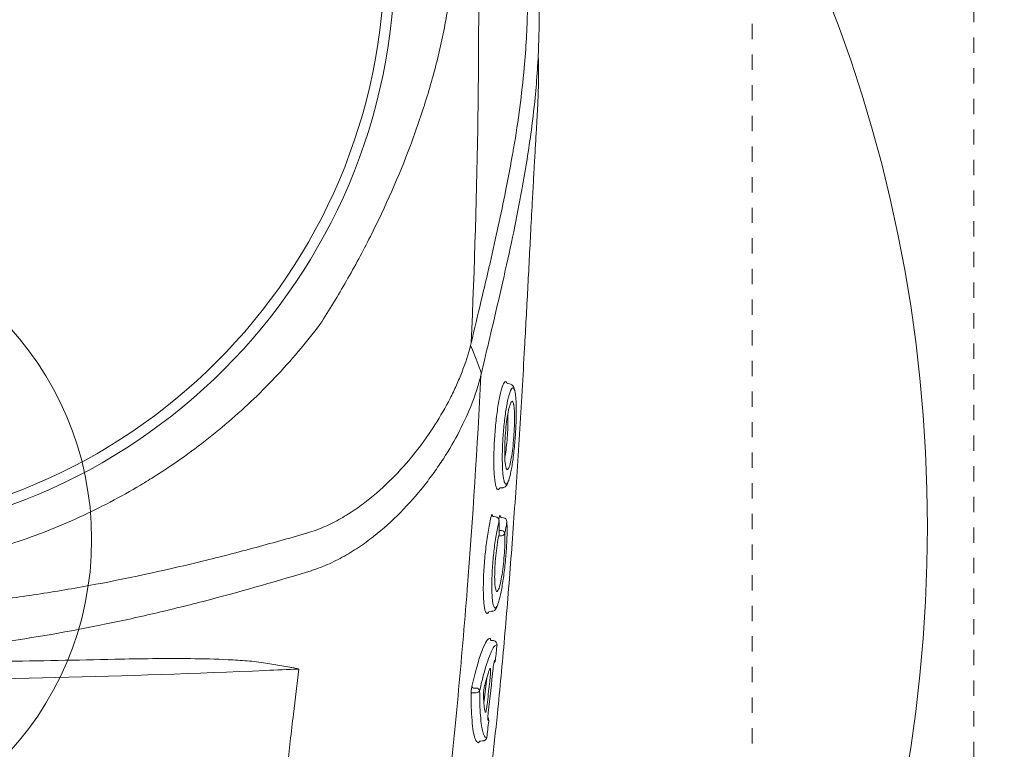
# Model space of a CAD drawing. Header units: inches. Extents: x 119662 to 158499, y 12149 to 20675.
# Tile 23 of 97: x 121833.41 to 121839.84, y 19390.6 to 19395.36. Entities that reach past the tile are written whole.
import ezdxf

# ---------------------------------------------------------------- set-up
doc = ezdxf.new("R2010")
doc.units = ezdxf.units.IN
doc.header["$MEASUREMENT"] = 0
doc.linetypes.add('11aa1PB-bd$0$11aa1PB-af$0$TRATTEGGIATA', pattern=[0.75, 0.5, -0.25])
doc.linetypes.add('DASH5', pattern=[0.2, 0.1333, -0.0667])
for name, color, linetype, lineweight in [('00-GRIDTEXT', 1, 'Continuous', 13), ('EQUIPMENT', 7, 'Continuous', 25), ('EQUIPMENTSSS', 11, 'Continuous', 18), ('PP-Waste Pipe', 3, 'Continuous', 25)]:
    doc.layers.add(name, color=color, linetype=linetype, lineweight=lineweight)
doc.layers.add('FAINTEQUIP', color=7, linetype='Continuous', lineweight=0, true_color=0x4a4747)
doc.styles.get("Standard").update_dxf_attribs({"font": 'times.ttf', "height": 4})

# ---------------------------------------------------------------- blocks, each defined once
blk = doc.blocks.new('A$C6E471120')
at = {"layer": 'EQUIPMENT', "color": 251, "lineweight": 5, "ltscale": 12}
blk.add_circle((-3023.09, -6797.82), 240.85, dxfattribs=at)
at = {"layer": 'EQUIPMENTSSS', "color": 251, "linetype": 'DASH5', "lineweight": 5, "ltscale": 12}
blk.add_lwpolyline([(-3171.84, -6998.59), (-2774.56, -6998.59), (-2774.56, -6601.31), (-3171.84, -6601.31)], close=True, dxfattribs=at)
at = {"layer": 'EQUIPMENTSSS', "color": 251, "lineweight": 5, "ltscale": 12}
blk.add_circle((-2973.2, -6799.95), 52.37, dxfattribs=at)
at = {"layer": 'EQUIPMENTSSS', "color": 251, "linetype": 'Continuous', "lineweight": 5, "ltscale": 10, "insert": (-2686.22, -6103.39), "char_height": 45.409, "width": 619.2222, "attachment_point": 9, "rotation": 89.8004}
blk.add_mtext('{\\H1.2222x;\\C256; Sink for Potwash  (1100WX610DX850H)}', dxfattribs=at)
blk = doc.blocks.new('FIRST FLOOR')
at = {"layer": '00-GRIDTEXT', "color": 8, "xscale": 0.03937007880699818, "yscale": 0.03937007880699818, "zscale": 0.03937007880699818}
blk.add_blockref('A$C6E471120', (139249.6577, 19579.7542), dxfattribs=at)
blk = doc.blocks.new('GREASE TRAP')
at = {"linetype": 'Continuous', "lineweight": 0}
for p, q in [((287.91, -275.1), (287.26, -277.89)), ((291.66, -279.11), (291.81, -279.04)), ((291.81, -279.04), (291.95, -279.19)), ((292.5, -279.44), (292.1, -279.41)), ((290.74, -298.55), (291.27, -298.5)), ((289.97, -303.85), (289.6, -303.8)), ((290.55, -304.36), (290.62, -303.97)), ((290.58, -304.6), (290.59, -304.52)), ((291.42, -304.02), (291.05, -303.98)), ((292.03, -304.77), (292.04, -304.68)), ((288.74, -321.25), (289.28, -321.2)), ((289.6, -326.56), (289.24, -326.53)), ((289.58, -326.56), (289.67, -326.57)), ((287.8, -337.99), (288.32, -333.42)), ((285.92, -335.25), (286.4, -335.25)), ((286.41, -336.11), (285.78, -336.11)), ((288.34, -344.32), (288.35, -344.32)), ((286.85, -345.29), (286.43, -345.09)), ((287.83, -344.92), (287.72, -344.94))]:
    blk.add_line(p, q, dxfattribs=at)
at = {"linetype": 'Continuous', "lineweight": 0, "flags": 128}
for points in [[(285.62, -272.9), (286.37, -274.91), (287.11, -276.88)], [(287.11, -276.89), (287.11, -276.89), (287.11, -276.89)]]:
    blk.add_lwpolyline(points, dxfattribs=at)
at = {"linetype": 'Continuous', "lineweight": 0}
for radius in [106.93, 105]:
    blk.add_circle((164.57, -201.17), radius, dxfattribs=at)
for centre, radius, start, end in [((289.89, -304.54), 0.7, 1.5904, 83.3092), ((291.34, -304.71), 0.7, 2.7102, 83.2546), ((291, -307.04), 0.685, 15.7577, 87.9296), ((291.02, -306.65), 0.662, 270.2773, 342.3663), ((289.52, -327.25), 0.697, 353.8365, 78.2386), ((289.24, -330.05), 0.696, 308.1976, 354.3641), ((285.95, -334.9), 0.355, 196.7557, 265.9673), ((286.35, -335.96), 0.71, 16.6606, 86.0192), ((286.45, -335.45), 0.662, 266.5286, 332.0546), ((285.76, -336.44), 0.331, 86.5817, 151.9722), ((288.01, -341.17), 0.7, 353.167, 38.557), ((287.65, -344.24), 0.7, 284.9682, 353.2882), ((287.65, -344.24), 0.695, 285.0559, 353.6222)]:
    blk.add_arc(centre, radius, start, end, dxfattribs=at)
for points, knots in [([(282.82, -104.54), (283.89, -118.43), (284.74, -132.34), (286.03, -160.2), (286.47, -174.16), (286.8, -195.14), (286.85, -202.14), (286.86, -216.13), (286.82, -223.12), (286.51, -244.08), (286.1, -258.02), (285.47, -271.94)], [0, 0, 0, 0, 0.25, 0.25, 0.5, 0.5, 0.625, 0.625, 0.75, 0.75, 1, 1, 1, 1]), ([(292.45, -122.95), (293.01, -125.27), (293.94, -129.07), (294.87, -134.23), (295.47, -138.14), (295.91, -141.73), (296.19, -144.97), (296.38, -148.16), (296.51, -151.19), (296.61, -154.2), (296.68, -157.09), (296.73, -159.79), (296.78, -162.7), (296.84, -166.23), (296.91, -170.5), (296.99, -175.52), (297.11, -180.77), (297.23, -186.06), (297.37, -191.07), (297.51, -195.66), (297.64, -199.73), (297.77, -203.35), (297.86, -206.53), (297.92, -209.36), (297.97, -214.68), (297.7, -222.32), (296.8, -231.08), (295.75, -238.26), (294.7, -244.42), (293.32, -251.46), (291.53, -259.62), (289.73, -267.44), (288.45, -272.86), (287.91, -275.1)], [0, 0, 0, 0, 0.0593635, 0.0971043, 0.1348438, 0.1667324, 0.198607, 0.2201848, 0.2417788, 0.2633349, 0.278122, 0.2929063, 0.3080418, 0.3231723, 0.3441056, 0.3655953, 0.3864814, 0.4080077, 0.4295299, 0.4486306, 0.4683357, 0.4884205, 0.5086324, 0.5289688, 0.5492243, 0.6333183, 0.7152132, 0.756242, 0.7972696, 0.8516973, 0.906117, 0.9611972, 1, 1, 1, 1]), ([(256.8, -132.49), (258.53, -135.1), (260.18, -137.73), (263.32, -143.04), (264.82, -145.72), (267.65, -151.13), (268.99, -153.87), (271.52, -159.39), (272.7, -162.19), (274.92, -167.84), (275.94, -170.68), (277.33, -174.98), (277.77, -176.42), (278.61, -179.31), (279.01, -180.76), (279.74, -183.69), (280.08, -185.16), (280.7, -188.14), (280.98, -189.64), (281.44, -192.65), (281.63, -194.17), (281.84, -196.48), (281.89, -197.26), (281.94, -198.43), (281.96, -198.82), (281.98, -199.6), (281.99, -200), (282, -201.96), (281.94, -203.52), (281.71, -206.59), (281.54, -208.11), (281.12, -211.14), (280.86, -212.63), (280.28, -215.62), (279.96, -217.09), (279.27, -220.02), (278.89, -221.48), (278.1, -224.37), (277.68, -225.8), (276.35, -230.09), (275.38, -232.92), (272.22, -241.36), (269.78, -246.92), (265.61, -255.17), (264.14, -257.89), (261.06, -263.26), (259.45, -265.91), (257.76, -268.54)], [0, 0, 0, 0, 0.0625, 0.0625, 0.125, 0.125, 0.1875, 0.1875, 0.25, 0.25, 0.3125, 0.3125, 0.34375, 0.34375, 0.375, 0.375, 0.40625, 0.40625, 0.4375, 0.4375, 0.46875, 0.46875, 0.484375, 0.484375, 0.492187, 0.492187, 0.5, 0.5, 0.53125, 0.53125, 0.5625, 0.5625, 0.59375, 0.59375, 0.625, 0.625, 0.65625, 0.65625, 0.6875, 0.6875, 0.75, 0.75, 0.875, 0.875, 0.9375, 0.9375, 1, 1, 1, 1]), ([(293.15, -236.8), (293.18, -236.62), (293.7, -233.83), (294.42, -228.74), (295.41, -220.27), (295.78, -213.42), (295.85, -208.32), (295.84, -206.58), (295.83, -205.79)], [0, 0, 0, 0, 0.016162, 0.250764, 0.485322, 0.836539, 0.925214, 1, 1, 1, 1]), ([(288.24, -357.44), (288.58, -354.84), (289.3, -349.22), (290.19, -341), (290.97, -333.1), (291.6, -326.05), (292.21, -318.86), (292.78, -311.52), (293.32, -304.08), (293.85, -296.46), (294.35, -288.68), (294.82, -280.77), (295.22, -273.68), (295.56, -267.45), (295.85, -262.06), (296.13, -256.66), (296.42, -251.07), (296.67, -246.37), (296.88, -242.58), (297.05, -239.43), (297.24, -236.11), (297.42, -233.04), (297.57, -230.49), (297.68, -228.36), (297.76, -226.45), (297.83, -224.56), (297.84, -223.49), (297.78, -218.98)], [0, 0, 0, 0, 0.063316, 0.137046, 0.187379, 0.237747, 0.288072, 0.337874, 0.387718, 0.437523, 0.488782, 0.540075, 0.591317, 0.625909, 0.660493, 0.695746, 0.730982, 0.771161, 0.791716, 0.812265, 0.841912, 0.872106, 0.896195, 0.920292, 0.944907, 0.969526, 1, 1, 1, 1]), ([(285.47, -271.94), (286.08, -269.4), (287.29, -264.32), (288.96, -257.23), (290.47, -250.48), (291.92, -243.64), (292.72, -239.21), (293.15, -236.8)], [0, 0, 0, 0, 0.192621, 0.385484, 0.57846, 0.771235, 1, 1, 1, 1]), ([(257.76, -268.54), (255.18, -271.96), (252.44, -275.19), (246.64, -281.31), (243.59, -284.2), (237.17, -289.64), (233.8, -292.19), (229.4, -295.17), (228.51, -295.75), (226.7, -296.9), (225.79, -297.46), (223.05, -299.1), (221.19, -300.14), (215.56, -303.1), (211.72, -304.86), (203.86, -307.96), (199.85, -309.3), (194.72, -310.7), (193.68, -310.97), (191.61, -311.48), (190.57, -311.72), (187.43, -312.4), (185.34, -312.79), (179.05, -313.8), (174.84, -314.24), (170.37, -314.51)], [0, 0, 0, 0, 0.125, 0.125, 0.25, 0.25, 0.375, 0.375, 0.40625, 0.40625, 0.4375, 0.4375, 0.5, 0.5, 0.625, 0.625, 0.75, 0.75, 0.78125, 0.78125, 0.8125, 0.8125, 0.875, 0.875, 1, 1, 1, 1]), ([(255.45, -306.81), (256, -306.64), (256.54, -306.46), (257.59, -306.08), (258.11, -305.87), (259.63, -305.2), (260.61, -304.7), (262.04, -303.9), (262.51, -303.61), (263.44, -303.03), (263.89, -302.73), (265.23, -301.81), (266.09, -301.17), (268.55, -299.18), (270.07, -297.77), (272.91, -294.83), (274.23, -293.31), (276.69, -290.17), (277.81, -288.57), (279.86, -285.37), (280.78, -283.75), (282.03, -281.32), (282.42, -280.5), (283.15, -278.87), (283.49, -278.05), (284.44, -275.61), (284.96, -274), (285.36, -272.39)], [0, 0, 0, 0, 0.03125, 0.03125, 0.0625, 0.0625, 0.125, 0.125, 0.15625, 0.15625, 0.1875, 0.1875, 0.25, 0.25, 0.375, 0.375, 0.5, 0.5, 0.625, 0.625, 0.75, 0.75, 0.8125, 0.8125, 0.875, 0.875, 1, 1, 1, 1]), ([(287.27, -277.83), (287.06, -278.68), (286.82, -279.53), (286.28, -281.24), (285.98, -282.1), (284.99, -284.68), (284.22, -286.39), (282.46, -289.8), (281.48, -291.5), (279.84, -294.03), (279.27, -294.87), (278.37, -296.13), (278.06, -296.55), (277.43, -297.38), (277.11, -297.8), (275.46, -299.87), (274.05, -301.48), (271, -304.57), (269.37, -306.05), (266.71, -308.14), (265.79, -308.81), (263.87, -310.1), (262.88, -310.7), (260.83, -311.82), (259.78, -312.34), (258.14, -313.02), (257.59, -313.24), (256.74, -313.54), (256.45, -313.63), (255.88, -313.82), (255.59, -313.9), (255.3, -313.99)], [0, 0, 0, 0, 0.0625, 0.0625, 0.125, 0.125, 0.25, 0.25, 0.375, 0.375, 0.4375, 0.4375, 0.46875, 0.46875, 0.5, 0.5, 0.625, 0.625, 0.75, 0.75, 0.8125, 0.8125, 0.875, 0.875, 0.9375, 0.9375, 0.96875, 0.96875, 0.984375, 0.984375, 1, 1, 1, 1]), ([(287.26, -277.89), (286.61, -291.01), (285.78, -304.1), (284.24, -323.69), (283.68, -330.21), (282.46, -343.24), (281.81, -349.75), (281.11, -356.25)], [0, 0, 0, 0, 0.5, 0.5, 0.75, 0.75, 1, 1, 1, 1]), ([(287.27, -277.83), (287.28, -277.76), (287.29, -277.68), (287.3, -277.51), (287.29, -277.43), (287.27, -277.26), (287.24, -277.19), (287.19, -277.03), (287.15, -276.96), (287.11, -276.89)], [0, 0, 0, 0, 0.25, 0.25, 0.5, 0.5, 0.75, 0.75, 1, 1, 1, 1]), ([(287.27, -277.83), (287.27, -277.84), (287.27, -277.84), (287.26, -277.85), (287.26, -277.86), (287.26, -277.87), (287.26, -277.89)], [0, 0, 0, 0, 0.00003361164, 0.00003361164, 0.00003361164, 0.00009841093, 0.00009841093, 0.00009841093, 0.00009841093]), ([(290.24, -298.77), (290.17, -298.65), (290.03, -298.41), (289.88, -297.67), (289.75, -296.73), (289.67, -295.57), (289.63, -294.23), (289.63, -292.74), (289.67, -291.16), (289.76, -289.52), (289.88, -287.87), (290.04, -286.24), (290.23, -284.68), (290.44, -283.24), (290.68, -281.95), (290.93, -280.86), (291.18, -280), (291.43, -279.38), (291.59, -279.2), (291.66, -279.11)], [0, 0, 0, 0, 0.066966, 0.12566, 0.184351, 0.242449, 0.30055, 0.358196, 0.415842, 0.473121, 0.530398, 0.588231, 0.646066, 0.704525, 0.762985, 0.822038, 0.881088, 0.940546, 1, 1, 1, 1]), ([(291.95, -279.19), (292, -279.2), (292.05, -279.22), (292.1, -279.38), (292.1, -279.41)], [0, 0, 0, 0, 0.735294, 1, 1, 1, 1]), ([(293.46, -280.73), (293.42, -280.44), (293.37, -280.21), (293.25, -279.97), (293.05, -279.67), (292.82, -279.55), (292.5, -279.44)], [0, 0, 0, 0, 0.150992, 0.540293, 0.796534, 1, 1, 1, 1]), ([(292.69, -280.75), (292.64, -280.86), (292.52, -281.14), (292.33, -281.85), (292.1, -282.83), (291.89, -284.01), (291.7, -285.33), (291.53, -286.75), (291.39, -288.24), (291.28, -289.74), (291.21, -291.22), (291.18, -292.63), (291.19, -293.93), (291.23, -295.1), (291.3, -296.08), (291.4, -296.81), (291.48, -297.11), (291.51, -297.23)], [0, 0, 0, 0, 0.045419, 0.115839, 0.186799, 0.257754, 0.32863, 0.399501, 0.469663, 0.539816, 0.608957, 0.678085, 0.746838, 0.815591, 0.884388, 0.95319, 1, 1, 1, 1]), ([(292.28, -297.33), (292.31, -297.28), (292.4, -297.09), (292.56, -296.5), (292.77, -295.6), (292.97, -294.49), (293.16, -293.22), (293.33, -291.83), (293.47, -290.37), (293.59, -288.87), (293.68, -287.37), (293.73, -285.93), (293.75, -284.58), (293.74, -283.36), (293.69, -282.3), (293.6, -281.45), (293.53, -280.92), (293.47, -280.76), (293.46, -280.74)], [0, 0, 0, 0, 0.023226, 0.092931, 0.162639, 0.232676, 0.302714, 0.372201, 0.441684, 0.510683, 0.579678, 0.648044, 0.716408, 0.784299, 0.852186, 0.919822, 0.987451, 1, 1, 1, 1]), ([(293.14, -280.19), (293.02, -280.22), (292.88, -280.26), (292.72, -280.68), (292.69, -280.75)], [0, 0, 0, 0, 0.8365957, 1, 1, 1, 1]), ([(293.46, -280.74), (293.42, -280.59), (293.32, -280.28), (293.21, -280.22), (293.14, -280.19)], [0, 0, 0, 0, 0.453626, 1, 1, 1, 1]), ([(291.89, -294.84), (291.84, -294.67), (291.72, -294.28), (291.62, -292.93), (291.61, -291.08), (291.71, -288.98), (291.9, -286.88), (292.17, -285.01), (292.46, -283.59), (292.65, -283.16), (292.73, -282.97)], [0, 0, 0, 0, 0.0984, 0.230543, 0.361452, 0.492139, 0.623641, 0.756097, 0.8899, 1, 1, 1, 1]), ([(293.26, -283.2), (293.27, -283.22), (293.34, -283.42), (293.42, -284.44), (293.45, -286.13), (293.37, -288.2), (293.21, -290.31), (292.98, -292.3), (292.69, -293.87), (292.49, -294.67), (292.38, -294.84), (292.38, -294.85)], [0, 0, 0, 0, 0.015121, 0.155418, 0.294804, 0.433435, 0.572075, 0.71203, 0.853105, 0.994782, 1, 1, 1, 1]), ([(292.73, -282.97), (292.75, -282.91), (292.84, -282.65), (292.92, -282.65), (292.98, -282.64)], [0, 0, 0, 0, 0.212645, 1, 1, 1, 1]), ([(292.98, -282.64), (293.01, -282.65), (293.12, -282.67), (293.2, -282.98), (293.26, -283.2)], [0, 0, 0, 0, 0.26459, 1, 1, 1, 1]), ([(292.19, -285.02), (292.2, -285.26), (292.24, -285.93), (292.21, -287.46), (292.1, -289.35), (291.93, -291.17), (291.76, -292.43), (291.66, -292.87), (291.64, -292.95)], [0, 0, 0, 0, 0.1171914, 0.3236173, 0.5316923, 0.7421657, 0.9517971, 1, 1, 1, 1]), ([(292.38, -294.85), (292.33, -294.95), (292.17, -295.26), (291.99, -295.29), (291.91, -294.92), (291.89, -294.84)], [0, 0, 0, 0, 0.294516, 0.862877, 1, 1, 1, 1]), ([(291.27, -298.5), (291.32, -298.48), (291.5, -298.49), (291.76, -298.31), (291.98, -298.07), (292.12, -297.84), (292.2, -297.63), (292.28, -297.33)], [0, 0, 0, 0, 0.0760045, 0.2920195, 0.5221541, 0.8303026, 1, 1, 1, 1]), ([(291.51, -297.23), (291.53, -297.3), (291.58, -297.56), (291.73, -297.82), (291.92, -297.9), (292.12, -297.72), (292.24, -297.44), (292.28, -297.33)], [0, 0, 0, 0, 0.074975, 0.308763, 0.600633, 0.840221, 1, 1, 1, 1]), ([(290.56, -298.77), (290.54, -298.81), (290.42, -298.94), (290.32, -298.84), (290.24, -298.77)], [0, 0, 0, 0, 0.258674, 1, 1, 1, 1]), ([(290.74, -298.55), (290.73, -298.57), (290.67, -298.72), (290.61, -298.75), (290.56, -298.77)], [0, 0, 0, 0, 0.269637, 1, 1, 1, 1]), ([(288.18, -321.35), (288.15, -321.31), (288.05, -321.17), (287.93, -320.64), (287.81, -319.81), (287.73, -318.71), (287.7, -317.42), (287.71, -315.97), (287.76, -314.4), (287.86, -312.76), (288.01, -311.08), (288.18, -309.41), (288.4, -307.78), (288.64, -306.27), (288.9, -304.85), (289.09, -304.06), (289.18, -303.66)], [0, 0, 0, 0, 0.036944, 0.111064, 0.185167, 0.25898, 0.332797, 0.405887, 0.478972, 0.551758, 0.624553, 0.69822, 0.771885, 0.845998, 0.920119, 1, 1, 1, 1]), ([(289.18, -303.66), (289.2, -303.61), (289.23, -303.5), (289.28, -303.41), (289.32, -303.44), (289.35, -303.52), (289.36, -303.61), (289.36, -303.62)], [0, 0, 0, 0, 0.170931, 0.43557, 0.700344, 0.964272, 1, 1, 1, 1]), ([(290.58, -304.6), (290.5, -304.94), (290.33, -305.63), (290.1, -306.89), (289.88, -308.28), (289.69, -309.75), (289.52, -311.29), (289.4, -312.82), (289.31, -314.32), (289.26, -315.72), (289.26, -317.01), (289.29, -318.13), (289.36, -319.07), (289.44, -319.68), (289.51, -319.9), (289.53, -319.96)], [0, 0, 0, 0, 0.081121, 0.164592, 0.245691, 0.329206, 0.409093, 0.49132, 0.570813, 0.652715, 0.73066, 0.81084, 0.889237, 0.969944, 1, 1, 1, 1]), ([(289.6, -303.8), (289.6, -303.8), (289.55, -303.8), (289.48, -303.77), (289.4, -303.71), (289.36, -303.65), (289.36, -303.63), (289.36, -303.62), (289.36, -303.62)], [0, 0, 0, 0, 0.005493, 0.289143, 0.515025, 0.705708, 0.87243, 1, 1, 1, 1]), ([(290.3, -320.03), (290.33, -319.97), (290.44, -319.75), (290.63, -319.13), (290.86, -318.18), (291.08, -317.03), (291.3, -315.72), (291.5, -314.3), (291.67, -312.79), (291.82, -311.26), (291.94, -309.72), (292.02, -308.26), (292.06, -306.89), (292.07, -305.71), (292.04, -305.07), (292.03, -304.77)], [0, 0, 0, 0, 0.034967, 0.11668, 0.198521, 0.28284, 0.363401, 0.446271, 0.52675, 0.609595, 0.689692, 0.772207, 0.85087, 0.93183, 1, 1, 1, 1]), ([(290.63, -306.87), (290.63, -306.51), (290.62, -306.14), (290.61, -305.78), (290.6, -305.39), (290.59, -304.99), (290.58, -304.6)], [0, 0, 0, 0, 0.002000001, 0.002000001, 0.002000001, 0.004171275, 0.004171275, 0.004171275, 0.004171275]), ([(290.62, -303.97), (290.64, -303.86), (290.66, -303.77), (290.7, -303.65), (290.72, -303.61), (290.74, -303.59), (290.75, -303.6), (290.77, -303.61), (290.77, -303.63), (290.78, -303.67), (290.79, -303.7), (290.8, -303.77), (290.8, -303.78), (290.8, -303.8)], [0, 0, 0, 0, 0.25, 0.25, 0.5, 0.5, 0.625, 0.625, 0.75, 0.75, 0.875, 0.875, 1, 1, 1, 1]), ([(291.05, -303.98), (291.01, -303.96), (290.93, -303.95), (290.85, -303.88), (290.81, -303.82), (290.81, -303.81), (290.8, -303.81), (290.8, -303.81), (290.8, -303.8)], [0, 0, 0, 0, 0.254985, 0.463826, 0.637296, 0.783337, 0.926867, 1, 1, 1, 1]), ([(292.03, -304.77), (291.97, -305.13), (291.91, -305.48), (291.84, -305.84), (291.78, -306.17), (291.72, -306.51), (291.66, -306.85)], [0, 0, 0, 0, 0.002000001, 0.002000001, 0.002000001, 0.003901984, 0.003901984, 0.003901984, 0.003901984]), ([(174.4, -321.16), (181.29, -320.87), (188.16, -320.33), (198.42, -319.14), (201.83, -318.68), (208.63, -317.66), (212.02, -317.08), (222.16, -315.22), (228.86, -313.77), (238.83, -311.34), (242.14, -310.5), (248.74, -308.72), (252.03, -307.8), (255.3, -306.85)], [0, 0, 0, 0, 0.25, 0.25, 0.375, 0.375, 0.5, 0.5, 0.75, 0.75, 0.875, 0.875, 1, 1, 1, 1]), ([(289.97, -317.13), (289.92, -316.9), (289.81, -316.4), (289.77, -314.92), (289.82, -313.05), (289.98, -310.99), (290.22, -308.99), (290.46, -307.63), (290.6, -307.02), (290.63, -306.87)], [0, 0, 0, 0, 0.140566, 0.301933, 0.463305, 0.622013, 0.785773, 0.94855, 1, 1, 1, 1]), ([(291.66, -306.85), (291.67, -307.38), (291.69, -308.42), (291.59, -310.45), (291.4, -312.51), (291.14, -314.48), (290.84, -316.05), (290.61, -316.97), (290.5, -317.12), (290.5, -317.13)], [0, 0, 0, 0, 0.170858, 0.332147, 0.492014, 0.656195, 0.819988, 0.986588, 1, 1, 1, 1]), ([(290.62, -306.36), (290.67, -306.36), (290.81, -306.36), (290.94, -306.35), (291.02, -306.35)], [0, 0, 0, 0, 0.397181, 1, 1, 1, 1]), ([(291.03, -307.31), (290.95, -307.31), (290.87, -307.32), (290.79, -307.32), (290.67, -307.32), (290.55, -307.32), (290.53, -307.33)], [0.0007933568, 0.0007933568, 0.0007933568, 0.0007933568, 0.0011395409, 0.0011395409, 0.0011395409, 0.0016472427, 0.0016472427, 0.0016472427, 0.0016472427]), ([(255.28, -313.99), (249.01, -315.91), (242.7, -317.71), (233.14, -320.19), (229.94, -320.97), (223.52, -322.46), (220.3, -323.16), (210.61, -325.11), (204.1, -326.22), (194.26, -327.52), (190.97, -327.9), (184.38, -328.53), (181.08, -328.78), (177.77, -328.97)], [0, 0, 0, 0, 0.25, 0.25, 0.375, 0.375, 0.5, 0.5, 0.75, 0.75, 0.875, 0.875, 1, 1, 1, 1]), ([(290.5, -317.13), (290.41, -317.3), (290.22, -317.65), (290.03, -317.55), (289.98, -317.18), (289.97, -317.13)], [0, 0, 0, 0, 0.4462454, 0.9349282, 1, 1, 1, 1]), ([(288.74, -321.25), (288.73, -321.26), (288.67, -321.39), (288.62, -321.43), (288.57, -321.46)], [0, 0, 0, 0, 0.031421, 1, 1, 1, 1]), ([(289.28, -321.2), (289.33, -321.17), (289.52, -321.18), (289.77, -321), (289.99, -320.76), (290.14, -320.53), (290.22, -320.32), (290.3, -320.03)], [0, 0, 0, 0, 0.085263, 0.298133, 0.53129, 0.85157, 1, 1, 1, 1]), ([(289.53, -319.96), (289.55, -320.07), (289.63, -320.36), (289.77, -320.57), (289.97, -320.59), (290.14, -320.4), (290.26, -320.13), (290.3, -320.03)], [0, 0, 0, 0, 0.142974, 0.381895, 0.621008, 0.867279, 1, 1, 1, 1]), ([(288.57, -321.46), (288.54, -321.49), (288.44, -321.62), (288.31, -321.59), (288.21, -321.42), (288.18, -321.35)], [0, 0, 0, 0, 0.160118, 0.714475, 1, 1, 1, 1]), ([(285.61, -335), (285.65, -334.83), (285.69, -334.65), (285.77, -334.31), (285.89, -333.8), (286.01, -333.31), (286.25, -332.37), (286.4, -331.77), (286.72, -330.66), (286.87, -330.15), (287.18, -329.19), (287.33, -328.76), (287.76, -327.62), (288.04, -327.04), (288.35, -326.57), (288.41, -326.49), (288.53, -326.35), (288.59, -326.29), (288.76, -326.16), (288.86, -326.13), (288.96, -326.15)], [0, 0, 0, 0, 0.03125, 0.03125, 0.0625, 0.125, 0.125, 0.25, 0.25, 0.375, 0.375, 0.5, 0.5, 0.75, 0.75, 0.8125, 0.8125, 0.875, 0.875, 1, 1, 1, 1]), ([(288.96, -326.15), (288.96, -326.16), (288.98, -326.18), (289, -326.23), (289, -326.32), (289, -326.32)], [0, 0, 0, 0, 0.3650586, 0.9797373, 1, 1, 1, 1]), ([(289.24, -326.53), (289.21, -326.52), (289.14, -326.51), (289.07, -326.45), (289.02, -326.39), (289, -326.34), (289, -326.32), (289, -326.32), (289, -326.32)], [0, 0, 0, 0, 0.175463, 0.400939, 0.589495, 0.747071, 0.890518, 1, 1, 1, 1]), ([(289.28, -328.39), (289.13, -328.7), (288.79, -329.41), (288.22, -331.12), (287.62, -333.26), (287.23, -334.92), (287.03, -335.76)], [0, 0, 0, 0, 0.220226, 0.504612, 0.749666, 1, 1, 1, 1]), ([(290.22, -327.33), (290.1, -327.36), (289.85, -327.42), (289.52, -327.82), (289.31, -328.3), (289.28, -328.39)], [0, 0, 0, 0, 0.4433, 0.896253, 1, 1, 1, 1]), ([(289.93, -330.11), (289.98, -329.65), (290.03, -329.19), (290.07, -328.72), (290.12, -328.26), (290.17, -327.79), (290.22, -327.33)], [0, 0, 0, 0, 0.002, 0.002, 0.002, 0.003999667, 0.003999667, 0.003999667, 0.003999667]), ([(178.37, -330.66), (185.35, -330.58), (192.33, -330.49), (206.26, -330.26), (213.21, -330.13), (220.15, -329.97)], [0, 0, 0, 0, 0.5, 0.5, 1, 1, 1, 1]), ([(220.15, -329.97), (222.47, -329.92), (224.79, -329.88), (229.41, -329.84), (231.73, -329.84), (236.34, -329.89), (238.65, -329.94), (242.1, -330.11), (243.25, -330.18), (244.97, -330.32), (245.54, -330.38), (246.69, -330.51), (247.26, -330.58), (247.82, -330.67)], [0, 0, 0, 0, 0.25, 0.25, 0.5, 0.5, 0.75, 0.75, 0.875, 0.875, 0.9375, 0.9375, 1, 1, 1, 1]), ([(289.51, -331.62), (289.53, -331.45), (289.55, -331.28), (289.58, -331.04), (289.6, -330.96), (289.62, -330.82), (289.63, -330.75), (289.66, -330.62), (289.67, -330.56), (289.7, -330.45), (289.71, -330.41), (289.75, -330.28), (289.77, -330.23), (289.8, -330.21)], [0, 0, 0, 0, 0.25, 0.25, 0.375, 0.375, 0.5, 0.5, 0.625, 0.625, 0.75, 0.75, 1, 1, 1, 1]), ([(247.79, -332.04), (235.07, -332.58), (222.24, -333.02), (196.35, -333.68), (183.3, -333.91), (170.12, -334.03)], [0, 0, 0, 0, 0.5, 0.5, 1, 1, 1, 1]), ([(247.82, -330.67), (248.81, -330.83), (249.8, -331), (251.27, -331.26), (251.76, -331.35), (252.5, -331.48), (252.74, -331.53), (253.11, -331.6), (253.23, -331.62), (253.42, -331.66), (253.48, -331.67), (253.6, -331.7), (253.66, -331.71), (253.72, -331.73)], [0, 0, 0, 0, 0.5, 0.5, 0.75, 0.75, 0.875, 0.875, 0.9375, 0.9375, 0.96875, 0.96875, 1, 1, 1, 1]), ([(253.72, -331.73), (253.76, -331.74), (253.8, -331.76), (253.85, -331.77), (253.85, -331.77), (253.86, -331.78), (253.87, -331.78)], [0, 0, 0, 0, 0.0001941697, 0.0001941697, 0.0001941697, 0.0002311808, 0.0002311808, 0.0002311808, 0.0002311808]), ([(287.96, -334.7), (288.04, -334.38), (288.13, -334.07), (288.29, -333.5), (288.37, -333.24), (288.61, -332.5), (288.76, -332.08), (288.91, -331.76)], [0, 0, 0, 0, 0.25, 0.25, 0.5, 0.5, 1, 1, 1, 1]), ([(288.91, -331.76), (288.94, -331.68), (288.97, -331.66), (289.01, -331.7), (289.02, -331.72), (289.04, -331.8), (289.04, -331.86), (289.05, -331.98), (289.05, -332.06), (289.05, -332.23), (289.05, -332.32), (289.04, -332.52), (289.03, -332.63), (289.02, -332.85), (289.01, -332.96), (288.99, -333.07)], [0, 0, 0, 0, 0.25, 0.25, 0.375, 0.375, 0.5, 0.5, 0.625, 0.625, 0.75, 0.75, 0.875, 0.875, 1, 1, 1, 1]), ([(288.99, -333.07), (288.94, -333.53), (288.89, -334), (288.84, -334.46), (288.7, -335.75), (288.55, -337.05), (288.4, -338.34)], [0, 0, 0, 0, 0.002, 0.002, 0.002, 0.00758254, 0.00758254, 0.00758254, 0.00758254]), ([(285.46, -336.28), (285.46, -336.19), (285.47, -336.09), (285.48, -335.87), (285.49, -335.75), (285.52, -335.52), (285.53, -335.41), (285.57, -335.19), (285.59, -335.09), (285.61, -335)], [0, 0, 0, 0, 0.25, 0.25, 0.5, 0.5, 0.75, 0.75, 1, 1, 1, 1]), ([(287.03, -335.76), (287.04, -336.59), (287.05, -338.26), (287.17, -340.42), (287.36, -342.2), (287.54, -342.95), (287.63, -343.3)], [0, 0, 0, 0, 0.240852, 0.487107, 0.75984, 1, 1, 1, 1]), ([(287.73, -336.8), (287.73, -336.73), (287.73, -336.66), (287.73, -336.5), (287.73, -336.41), (287.74, -336.24), (287.75, -336.14), (287.76, -335.95), (287.77, -335.85), (287.79, -335.65), (287.81, -335.55), (287.83, -335.36), (287.85, -335.27), (287.88, -335.09), (287.89, -335), (287.93, -334.84), (287.94, -334.77), (287.96, -334.7)], [0, 0, 0, 0, 0.125, 0.125, 0.25, 0.25, 0.375, 0.375, 0.5, 0.5, 0.625, 0.625, 0.75, 0.75, 0.875, 0.875, 1, 1, 1, 1]), ([(286.43, -345.09), (286.31, -344.84), (286.06, -344.36), (285.78, -342.8), (285.63, -341.28), (285.54, -339.76), (285.48, -338.39), (285.47, -336.98), (285.46, -336.28)], [0, 0, 0, 0, 0.21968, 0.439192, 0.658685, 0.696773, 0.849384, 1, 1, 1, 1]), ([(288.02, -339.61), (287.99, -339.46), (287.96, -339.28), (287.89, -338.88), (287.87, -338.67), (287.79, -337.96), (287.76, -337.41), (287.73, -336.8)], [0, 0, 0, 0, 0.25, 0.25, 0.5, 0.5, 1, 1, 1, 1]), ([(288.4, -338.34), (288.39, -338.46), (288.37, -338.57), (288.34, -338.78), (288.33, -338.89), (288.29, -339.08), (288.27, -339.17), (288.24, -339.33), (288.22, -339.41), (288.16, -339.59), (288.13, -339.67), (288.08, -339.7), (288.07, -339.7), (288.04, -339.68), (288.03, -339.65), (288.02, -339.61)], [0, 0, 0, 0, 0.125, 0.125, 0.25, 0.25, 0.375, 0.375, 0.5, 0.5, 0.75, 0.75, 0.875, 0.875, 1, 1, 1, 1]), ([(288.59, -341.17), (288.57, -341.15), (288.56, -341.1), (288.55, -340.98), (288.55, -340.94), (288.54, -340.83), (288.54, -340.78), (288.54, -340.65), (288.55, -340.58), (288.55, -340.44), (288.56, -340.36), (288.57, -340.12), (288.59, -339.96), (288.61, -339.79)], [0, 0, 0, 0, 0.25, 0.25, 0.375, 0.375, 0.5, 0.5, 0.625, 0.625, 0.75, 0.75, 1, 1, 1, 1]), ([(288.34, -344.32), (288.4, -343.86), (288.45, -343.39), (288.51, -342.93), (288.57, -342.37), (288.64, -341.81), (288.7, -341.25)], [0, 0, 0, 0, 0.002, 0.002, 0.002, 0.004411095, 0.004411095, 0.004411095, 0.004411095]), ([(287.63, -343.3), (287.64, -343.36), (287.69, -343.62), (287.84, -343.94), (288.06, -344.32), (288.25, -344.32), (288.34, -344.32)], [0, 0, 0, 0, 0.074197, 0.28708, 0.641001, 1, 1, 1, 1]), ([(286.93, -345.12), (286.91, -345.16), (286.89, -345.26), (286.86, -345.28), (286.85, -345.29)], [0, 0, 0, 0, 0.370215, 1, 1, 1, 1]), ([(286.93, -345.12), (286.93, -345.12), (286.93, -345.12), (286.93, -345.11), (286.94, -345.1), (286.99, -345.05), (287.07, -345), (287.12, -345), (287.12, -345)], [0, 0, 0, 0, 0.014276, 0.209132, 0.380371, 0.579352, 0.841929, 1, 1, 1, 1]), ([(287.12, -345), (287.17, -344.99), (287.38, -344.97), (287.58, -344.95), (287.72, -344.94)], [0, 0, 0, 0, 0.205831, 1, 1, 1, 1])]:
    blk.add_open_spline(points, degree=3, knots=knots, dxfattribs=at)
for points in [[(285.36, -272.39), (285.4, -272.24), (285.44, -272.09), (285.47, -271.94)], [(285.62, -272.9), (285.47, -272.75), (285.39, -272.57), (285.36, -272.39)], [(287.11, -276.89), (287.11, -276.89), (287.11, -276.89), (287.11, -276.88)], [(255.3, -306.85), (255.35, -306.83), (255.4, -306.82), (255.45, -306.81)], [(255.28, -313.99), (255.29, -313.99), (255.29, -313.99), (255.3, -313.99)], [(289.8, -330.21), (289.84, -330.16), (289.89, -330.13), (289.93, -330.11)], [(253.87, -331.78), (251.82, -331.85), (249.8, -331.94), (247.79, -332.04)], [(253.87, -331.78), (253.53, -334.53), (253.21, -337.29), (252.9, -340.05)], [(288.61, -339.79), (288.92, -337.07), (289.22, -334.34), (289.51, -331.62)], [(252.9, -340.05), (252.48, -343.34), (252.12, -346.63), (251.8, -349.92)], [(288.7, -341.25), (288.66, -341.24), (288.63, -341.21), (288.59, -341.17)]]:
    blk.add_open_spline(points, degree=3, dxfattribs=at)
at = {"layer": 'FAINTEQUIP', "color": 4, "linetype": '11aa1PB-bd$0$11aa1PB-af$0$TRATTEGGIATA'}
blk.add_lwpolyline([(0, -404), (0, 0), (337, 0), (337, -404), (0, -404)], dxfattribs=at)

msp = doc.modelspace()

# ---------------------------------------------------------------- block references
at = {"color": 8}
msp.add_blockref('FIRST FLOOR', (-17300.7863, 79.9278), dxfattribs=at)

# ---------------------------------------------------------------- next in the draw order: block references
at = {"layer": 'PP-Waste Pipe', "ltscale": 0.25, "xscale": 0.03560830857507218, "yscale": 0.03560830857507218, "zscale": 0.03560830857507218, "rotation": 359.9999999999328}
msp.add_blockref('GREASE TRAP', (121826.1905, 19402.9352), dxfattribs=at)

doc.saveas('drawing.dxf')
